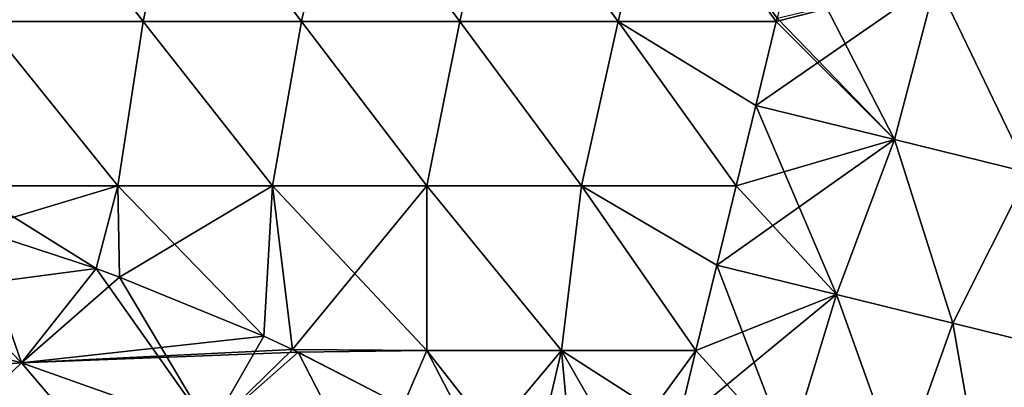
# Model space of a CAD drawing. Header units: millimetres. Extents: x -71 to 126, y -35 to 75.
# Tile 161 of 178: x 95.05 to 113.04, y -5.56 to 1.15. Entities that reach past the tile are written whole.
import ezdxf

# ---------------------------------------------------------------- set-up
doc = ezdxf.new("R2010")
doc.units = ezdxf.units.MM
doc.header["$LTSCALE"] = 52.536866
for name, color, linetype in [('13', 7, 'CONTINUOUS'), ('15', 7, 'CONTINUOUS'), ('414', 7, 'CONTINUOUS'), ('418', 7, 'CONTINUOUS'), ('420', 7, 'CONTINUOUS'), ('7', 7, 'CONTINUOUS')]:
    doc.layers.add(name, color=color, linetype=linetype)

msp = doc.modelspace()

# ---------------------------------------------------------------- linework, layer by layer
at = {"layer": '13', "linetype": 'Continuous'}
for points in [[(108.494, -0.419, -15.994), (108.869, 1.115, -15.973), (111.792, 1.864, -15.58), (108.494, -0.419, -15.994)], [(108.494, -0.419, -15.994), (111.792, 1.864, -15.58), (111.032, -1.042, -15.632), (108.494, -0.419, -15.994)], [(108.869, 1.115, -15.973), (108.884, 1.177, -15.972), (111.792, 1.864, -15.58), (108.869, 1.115, -15.973)], [(111.032, -1.042, -15.632), (111.792, 1.864, -15.58), (113.479, -1.641, -14.846), (111.032, -1.042, -15.632)], [(111.792, 1.864, -15.58), (114.279, 1.254, -14.766), (113.479, -1.641, -14.846), (111.792, 1.864, -15.58)], [(108.135, -1.888, -16.014), (108.494, -0.419, -15.994), (111.032, -1.042, -15.632), (108.135, -1.888, -16.014)], [(107.781, -3.336, -16.035), (108.135, -1.888, -16.014), (111.032, -1.042, -15.632), (107.781, -3.336, -16.035)], [(107.781, -3.336, -16.035), (111.032, -1.042, -15.632), (109.968, -3.872, -15.75), (107.781, -3.336, -16.035)], [(109.968, -3.872, -15.75), (111.032, -1.042, -15.632), (112.093, -4.393, -15.151), (109.968, -3.872, -15.75)], [(111.032, -1.042, -15.632), (113.479, -1.641, -14.846), (112.093, -4.393, -15.151), (111.032, -1.042, -15.632)], [(112.093, -4.393, -15.151), (113.479, -1.641, -14.846), (114.116, -4.889, -14.249), (112.093, -4.393, -15.151)], [(107.401, -4.891, -16.056), (107.781, -3.336, -16.035), (109.968, -3.872, -15.75), (107.401, -4.891, -16.056)], [(107.068, -6.253, -16.075), (107.401, -4.891, -16.056), (109.968, -3.872, -15.75), (107.068, -6.253, -16.075)], [(107.068, -6.253, -16.075), (109.968, -3.872, -15.75), (109.09, -6.749, -15.824), (107.068, -6.253, -16.075)], [(109.968, -3.872, -15.75), (111.124, -7.1, -15.292), (109.09, -6.749, -15.824), (109.968, -3.872, -15.75)], [(111.124, -7.1, -15.292), (109.968, -3.872, -15.75), (112.093, -4.393, -15.151), (111.124, -7.1, -15.292)], [(112.484, -6.605, -14.831), (111.124, -7.1, -15.292), (112.093, -4.393, -15.151), (112.484, -6.605, -14.831)], [(112.484, -6.605, -14.831), (112.093, -4.393, -15.151), (114.116, -4.889, -14.249), (112.484, -6.605, -14.831)], [(115.118, -5.646, -13.595), (112.484, -6.605, -14.831), (114.116, -4.889, -14.249), (115.118, -5.646, -13.595)]]:
    msp.add_3dface(points, dxfattribs=at)
at = {"layer": '15', "linetype": 'Continuous'}
for points in [[(92.162, -2.111, -16.921), (95.079, -5.118, -16.205), (91.128, -4.095, -16.37), (92.162, -2.111, -16.921)], [(92.162, -2.111, -16.921), (94.223, -2.672, -16.804), (95.079, -5.118, -16.205), (92.162, -2.111, -16.921)], [(94.223, -2.672, -16.804), (96.441, -3.396, -16.679), (95.079, -5.118, -16.205), (94.223, -2.672, -16.804)], [(96.441, -3.396, -16.679), (98.525, -6.341, -16.085), (95.079, -5.118, -16.205), (96.441, -3.396, -16.679)], [(96.441, -3.396, -16.679), (96.867, -3.551, -16.654), (98.525, -6.341, -16.085), (96.441, -3.396, -16.679)], [(96.867, -3.551, -16.654), (99.508, -4.63, -16.504), (98.525, -6.341, -16.085), (96.867, -3.551, -16.654)], [(95.079, -5.118, -16.205), (93.792, -6.346, -15.102), (91.128, -4.095, -16.37), (95.079, -5.118, -16.205)], [(99.508, -4.63, -16.504), (100.032, -4.873, -16.475), (98.525, -6.341, -16.085), (99.508, -4.63, -16.504)], [(100.032, -4.873, -16.475), (100.133, -4.921, -16.469), (98.525, -6.341, -16.085), (100.032, -4.873, -16.475)], [(100.133, -4.921, -16.469), (101.599, -7.779, -15.994), (98.525, -6.341, -16.085), (100.133, -4.921, -16.469)], [(100.133, -4.921, -16.469), (102.047, -5.906, -16.36), (101.599, -7.779, -15.994), (100.133, -4.921, -16.469)], [(95.079, -5.118, -16.205), (97.02, -7.397, -15.089), (93.792, -6.346, -15.102), (95.079, -5.118, -16.205)], [(98.525, -6.341, -16.085), (97.02, -7.397, -15.089), (95.079, -5.118, -16.205), (98.525, -6.341, -16.085)]]:
    msp.add_3dface(points, dxfattribs=at)
at = {"layer": '414', "linetype": 'Continuous'}
for points in [[(94.413, 1.115, 16.794), (97.304, 1.115, 16.629), (95.011, 4.118, 16.76), (94.413, 1.115, 16.794)], [(95.011, 4.118, 16.76), (97.304, 1.115, 16.629), (97.93, 4.118, 16.594), (95.011, 4.118, 16.76)], [(97.304, 1.115, 16.629), (100.196, 1.115, 16.465), (97.93, 4.118, 16.594), (97.304, 1.115, 16.629)], [(97.93, 4.118, 16.594), (100.196, 1.115, 16.465), (100.848, 4.118, 16.428), (97.93, 4.118, 16.594)], [(100.196, 1.115, 16.465), (103.087, 1.115, 16.301), (100.848, 4.118, 16.428), (100.196, 1.115, 16.465)], [(100.848, 4.118, 16.428), (103.087, 1.115, 16.301), (103.766, 4.118, 16.263), (100.848, 4.118, 16.428)], [(103.087, 1.115, 16.301), (105.978, 1.115, 16.137), (103.766, 4.118, 16.263), (103.087, 1.115, 16.301)], [(103.766, 4.118, 16.263), (105.978, 1.115, 16.137), (106.684, 4.118, 16.097), (103.766, 4.118, 16.263)], [(105.978, 1.115, 16.137), (108.869, 1.115, 15.973), (106.684, 4.118, 16.097), (105.978, 1.115, 16.137)], [(106.684, 4.118, 16.097), (108.869, 1.115, 15.973), (108.884, 1.177, 15.972), (106.684, 4.118, 16.097)], [(96.838, -1.888, 16.656), (94.413, 1.115, 16.794), (94.014, -1.888, 16.816), (96.838, -1.888, 16.656)], [(97.304, 1.115, 16.629), (94.413, 1.115, 16.794), (96.838, -1.888, 16.656), (97.304, 1.115, 16.629)], [(99.662, -1.888, 16.496), (97.304, 1.115, 16.629), (96.838, -1.888, 16.656), (99.662, -1.888, 16.496)], [(100.196, 1.115, 16.465), (97.304, 1.115, 16.629), (99.662, -1.888, 16.496), (100.196, 1.115, 16.465)], [(102.487, -1.888, 16.335), (100.196, 1.115, 16.465), (99.662, -1.888, 16.496), (102.487, -1.888, 16.335)], [(103.087, 1.115, 16.301), (100.196, 1.115, 16.465), (102.487, -1.888, 16.335), (103.087, 1.115, 16.301)], [(105.311, -1.888, 16.175), (103.087, 1.115, 16.301), (102.487, -1.888, 16.335), (105.311, -1.888, 16.175)], [(105.978, 1.115, 16.137), (103.087, 1.115, 16.301), (105.311, -1.888, 16.175), (105.978, 1.115, 16.137)], [(108.135, -1.888, 16.014), (105.978, 1.115, 16.137), (105.311, -1.888, 16.175), (108.135, -1.888, 16.014)], [(108.869, 1.115, 15.973), (105.978, 1.115, 16.137), (108.494, -0.419, 15.994), (108.869, 1.115, 15.973)], [(108.494, -0.419, 15.994), (105.978, 1.115, 16.137), (108.135, -1.888, 16.014), (108.494, -0.419, 15.994)], [(96.838, -1.888, 16.656), (94.014, -1.888, 16.816), (96.441, -3.396, 16.679), (96.838, -1.888, 16.656)], [(96.441, -3.396, 16.679), (94.014, -1.888, 16.816), (94.223, -2.672, 16.804), (96.441, -3.396, 16.679)], [(96.867, -3.551, 16.654), (96.838, -1.888, 16.656), (96.441, -3.396, 16.679), (96.867, -3.551, 16.654)], [(99.662, -1.888, 16.496), (96.838, -1.888, 16.656), (99.508, -4.63, 16.504), (99.662, -1.888, 16.496)], [(99.508, -4.63, 16.504), (96.838, -1.888, 16.656), (96.867, -3.551, 16.654), (99.508, -4.63, 16.504)], [(100.032, -4.873, 16.475), (99.662, -1.888, 16.496), (99.508, -4.63, 16.504), (100.032, -4.873, 16.475)], [(102.487, -1.888, 16.335), (99.662, -1.888, 16.496), (102.484, -4.891, 16.335), (102.487, -1.888, 16.335)], [(102.484, -4.891, 16.335), (99.662, -1.888, 16.496), (100.032, -4.873, 16.475), (102.484, -4.891, 16.335)], [(104.943, -4.891, 16.196), (102.487, -1.888, 16.335), (102.484, -4.891, 16.335), (104.943, -4.891, 16.196)], [(105.311, -1.888, 16.175), (102.487, -1.888, 16.335), (104.943, -4.891, 16.196), (105.311, -1.888, 16.175)], [(107.401, -4.891, 16.056), (105.311, -1.888, 16.175), (104.943, -4.891, 16.196), (107.401, -4.891, 16.056)], [(108.135, -1.888, 16.014), (105.311, -1.888, 16.175), (107.781, -3.336, 16.035), (108.135, -1.888, 16.014)], [(107.781, -3.336, 16.035), (105.311, -1.888, 16.175), (107.401, -4.891, 16.056), (107.781, -3.336, 16.035)], [(102.484, -4.891, 16.335), (100.032, -4.873, 16.475), (102.047, -5.906, 16.36), (102.484, -4.891, 16.335)], [(100.032, -4.873, 16.475), (100.133, -4.921, 16.469), (102.047, -5.906, 16.36), (100.032, -4.873, 16.475)], [(103.426, -6.706, 16.282), (102.484, -4.891, 16.335), (102.047, -5.906, 16.36), (103.426, -6.706, 16.282)], [(104.943, -4.891, 16.196), (102.484, -4.891, 16.335), (104.378, -7.309, 16.228), (104.943, -4.891, 16.196)], [(104.378, -7.309, 16.228), (102.484, -4.891, 16.335), (103.426, -6.706, 16.282), (104.378, -7.309, 16.228)], [(105.218, -7.882, 16.18), (104.943, -4.891, 16.196), (104.378, -7.309, 16.228), (105.218, -7.882, 16.18)], [(107.401, -4.891, 16.056), (104.943, -4.891, 16.196), (107.068, -6.253, 16.075), (107.401, -4.891, 16.056)], [(107.068, -6.253, 16.075), (104.943, -4.891, 16.196), (106.668, -7.894, 16.098), (107.068, -6.253, 16.075)], [(106.668, -7.894, 16.098), (104.943, -4.891, 16.196), (105.218, -7.882, 16.18), (106.668, -7.894, 16.098)]]:
    msp.add_3dface(points, dxfattribs=at)
at = {"layer": '418', "linetype": 'Continuous'}
for points in [[(109.207, 2.498, 15.954), (108.884, 1.177, 15.972), (111.032, -1.042, 15.632), (109.207, 2.498, 15.954)], [(111.792, 1.864, 15.58), (109.207, 2.498, 15.954), (111.032, -1.042, 15.632), (111.792, 1.864, 15.58)], [(113.479, -1.641, 14.846), (111.792, 1.864, 15.58), (111.032, -1.042, 15.632), (113.479, -1.641, 14.846)], [(114.279, 1.254, 14.766), (111.792, 1.864, 15.58), (113.479, -1.641, 14.846), (114.279, 1.254, 14.766)], [(108.869, 1.115, 15.973), (108.494, -0.419, 15.994), (111.032, -1.042, 15.632), (108.869, 1.115, 15.973)], [(108.884, 1.177, 15.972), (108.869, 1.115, 15.973), (111.032, -1.042, 15.632), (108.884, 1.177, 15.972)], [(108.494, -0.419, 15.994), (108.135, -1.888, 16.014), (109.968, -3.872, 15.75), (108.494, -0.419, 15.994)], [(111.032, -1.042, 15.632), (108.494, -0.419, 15.994), (109.968, -3.872, 15.75), (111.032, -1.042, 15.632)], [(111.032, -1.042, 15.632), (109.968, -3.872, 15.75), (112.093, -4.393, 15.151), (111.032, -1.042, 15.632)], [(113.479, -1.641, 14.846), (111.032, -1.042, 15.632), (112.093, -4.393, 15.151), (113.479, -1.641, 14.846)], [(113.479, -1.641, 14.846), (112.093, -4.393, 15.151), (114.116, -4.889, 14.249), (113.479, -1.641, 14.846)], [(108.135, -1.888, 16.014), (107.781, -3.336, 16.035), (109.968, -3.872, 15.75), (108.135, -1.888, 16.014)], [(107.781, -3.336, 16.035), (107.401, -4.891, 16.056), (109.09, -6.749, 15.824), (107.781, -3.336, 16.035)], [(107.781, -3.336, 16.035), (109.09, -6.749, 15.824), (109.968, -3.872, 15.75), (107.781, -3.336, 16.035)], [(109.09, -6.749, 15.824), (111.124, -7.1, 15.292), (109.968, -3.872, 15.75), (109.09, -6.749, 15.824)], [(109.968, -3.872, 15.75), (111.124, -7.1, 15.292), (112.093, -4.393, 15.151), (109.968, -3.872, 15.75)], [(111.124, -7.1, 15.292), (112.484, -6.605, 14.831), (112.093, -4.393, 15.151), (111.124, -7.1, 15.292)], [(112.093, -4.393, 15.151), (112.484, -6.605, 14.831), (114.116, -4.889, 14.249), (112.093, -4.393, 15.151)], [(107.401, -4.891, 16.056), (107.068, -6.253, 16.075), (109.09, -6.749, 15.824), (107.401, -4.891, 16.056)], [(112.484, -6.605, 14.831), (115.118, -5.646, 13.595), (114.116, -4.889, 14.249), (112.484, -6.605, 14.831)]]:
    msp.add_3dface(points, dxfattribs=at)
at = {"layer": '420', "linetype": 'Continuous'}
for points in [[(96.441, -3.396, 16.679), (94.223, -2.672, 16.804), (91.128, -4.095, 16.37), (96.441, -3.396, 16.679)], [(95.079, -5.118, 16.205), (96.441, -3.396, 16.679), (91.128, -4.095, 16.37), (95.079, -5.118, 16.205)], [(96.867, -3.551, 16.654), (96.441, -3.396, 16.679), (95.079, -5.118, 16.205), (96.867, -3.551, 16.654)], [(99.508, -4.63, 16.504), (96.867, -3.551, 16.654), (95.079, -5.118, 16.205), (99.508, -4.63, 16.504)], [(90.138, -5.481, 15.175), (95.079, -5.118, 16.205), (91.128, -4.095, 16.37), (90.138, -5.481, 15.175)], [(100.032, -4.873, 16.475), (99.508, -4.63, 16.504), (95.079, -5.118, 16.205), (100.032, -4.873, 16.475)], [(100.133, -4.921, 16.469), (100.032, -4.873, 16.475), (95.079, -5.118, 16.205), (100.133, -4.921, 16.469)], [(98.525, -6.341, 16.085), (100.133, -4.921, 16.469), (95.079, -5.118, 16.205), (98.525, -6.341, 16.085)], [(102.047, -5.906, 16.36), (100.133, -4.921, 16.469), (98.525, -6.341, 16.085), (102.047, -5.906, 16.36)], [(93.792, -6.346, 15.102), (95.079, -5.118, 16.205), (90.138, -5.481, 15.175), (93.792, -6.346, 15.102)], [(93.792, -6.346, 15.102), (98.525, -6.341, 16.085), (95.079, -5.118, 16.205), (93.792, -6.346, 15.102)]]:
    msp.add_3dface(points, dxfattribs=at)
at = {"layer": '7', "linetype": 'Continuous'}
for points in [[(97.304, 1.115, -16.629), (94.413, 1.115, -16.794), (95.011, 4.118, -16.76), (97.304, 1.115, -16.629)], [(97.304, 1.115, -16.629), (95.011, 4.118, -16.76), (97.93, 4.118, -16.594), (97.304, 1.115, -16.629)], [(100.196, 1.115, -16.465), (97.304, 1.115, -16.629), (97.93, 4.118, -16.594), (100.196, 1.115, -16.465)], [(100.196, 1.115, -16.465), (97.93, 4.118, -16.594), (100.848, 4.118, -16.428), (100.196, 1.115, -16.465)], [(103.087, 1.115, -16.301), (100.196, 1.115, -16.465), (100.848, 4.118, -16.428), (103.087, 1.115, -16.301)], [(103.087, 1.115, -16.301), (100.848, 4.118, -16.428), (103.766, 4.118, -16.263), (103.087, 1.115, -16.301)], [(105.978, 1.115, -16.137), (103.087, 1.115, -16.301), (103.766, 4.118, -16.263), (105.978, 1.115, -16.137)], [(105.978, 1.115, -16.137), (103.766, 4.118, -16.263), (106.684, 4.118, -16.097), (105.978, 1.115, -16.137)], [(108.869, 1.115, -15.973), (105.978, 1.115, -16.137), (106.684, 4.118, -16.097), (108.869, 1.115, -15.973)], [(108.869, 1.115, -15.973), (106.684, 4.118, -16.097), (108.884, 1.177, -15.972), (108.869, 1.115, -15.973)], [(96.838, -1.888, -16.656), (94.014, -1.888, -16.816), (94.413, 1.115, -16.794), (96.838, -1.888, -16.656)], [(97.304, 1.115, -16.629), (96.838, -1.888, -16.656), (94.413, 1.115, -16.794), (97.304, 1.115, -16.629)], [(99.662, -1.888, -16.496), (96.838, -1.888, -16.656), (97.304, 1.115, -16.629), (99.662, -1.888, -16.496)], [(100.196, 1.115, -16.465), (99.662, -1.888, -16.496), (97.304, 1.115, -16.629), (100.196, 1.115, -16.465)], [(102.487, -1.888, -16.335), (99.662, -1.888, -16.496), (100.196, 1.115, -16.465), (102.487, -1.888, -16.335)], [(103.087, 1.115, -16.301), (102.487, -1.888, -16.335), (100.196, 1.115, -16.465), (103.087, 1.115, -16.301)], [(105.311, -1.888, -16.175), (102.487, -1.888, -16.335), (103.087, 1.115, -16.301), (105.311, -1.888, -16.175)], [(105.978, 1.115, -16.137), (105.311, -1.888, -16.175), (103.087, 1.115, -16.301), (105.978, 1.115, -16.137)], [(108.135, -1.888, -16.014), (105.311, -1.888, -16.175), (105.978, 1.115, -16.137), (108.135, -1.888, -16.014)], [(108.135, -1.888, -16.014), (105.978, 1.115, -16.137), (108.494, -0.419, -15.994), (108.135, -1.888, -16.014)], [(108.869, 1.115, -15.973), (108.494, -0.419, -15.994), (105.978, 1.115, -16.137), (108.869, 1.115, -15.973)], [(94.014, -1.888, -16.816), (96.838, -1.888, -16.656), (94.223, -2.672, -16.804), (94.014, -1.888, -16.816)], [(94.223, -2.672, -16.804), (96.838, -1.888, -16.656), (96.441, -3.396, -16.679), (94.223, -2.672, -16.804)], [(96.441, -3.396, -16.679), (96.838, -1.888, -16.656), (96.867, -3.551, -16.654), (96.441, -3.396, -16.679)], [(96.838, -1.888, -16.656), (99.662, -1.888, -16.496), (96.867, -3.551, -16.654), (96.838, -1.888, -16.656)], [(96.867, -3.551, -16.654), (99.662, -1.888, -16.496), (99.508, -4.63, -16.504), (96.867, -3.551, -16.654)], [(99.508, -4.63, -16.504), (99.662, -1.888, -16.496), (100.032, -4.873, -16.475), (99.508, -4.63, -16.504)], [(99.662, -1.888, -16.496), (102.487, -1.888, -16.335), (100.032, -4.873, -16.475), (99.662, -1.888, -16.496)], [(100.032, -4.873, -16.475), (102.487, -1.888, -16.335), (102.484, -4.891, -16.335), (100.032, -4.873, -16.475)], [(102.484, -4.891, -16.335), (102.487, -1.888, -16.335), (104.943, -4.891, -16.196), (102.484, -4.891, -16.335)], [(102.487, -1.888, -16.335), (105.311, -1.888, -16.175), (104.943, -4.891, -16.196), (102.487, -1.888, -16.335)], [(104.943, -4.891, -16.196), (105.311, -1.888, -16.175), (107.401, -4.891, -16.056), (104.943, -4.891, -16.196)], [(105.311, -1.888, -16.175), (108.135, -1.888, -16.014), (107.781, -3.336, -16.035), (105.311, -1.888, -16.175)], [(107.401, -4.891, -16.056), (105.311, -1.888, -16.175), (107.781, -3.336, -16.035), (107.401, -4.891, -16.056)], [(100.032, -4.873, -16.475), (102.484, -4.891, -16.335), (100.133, -4.921, -16.469), (100.032, -4.873, -16.475)], [(100.133, -4.921, -16.469), (102.484, -4.891, -16.335), (102.047, -5.906, -16.36), (100.133, -4.921, -16.469)], [(102.047, -5.906, -16.36), (102.484, -4.891, -16.335), (103.426, -6.706, -16.282), (102.047, -5.906, -16.36)], [(102.484, -4.891, -16.335), (104.943, -4.891, -16.196), (103.426, -6.706, -16.282), (102.484, -4.891, -16.335)], [(103.426, -6.706, -16.282), (104.943, -4.891, -16.196), (104.378, -7.309, -16.228), (103.426, -6.706, -16.282)], [(104.378, -7.309, -16.228), (104.943, -4.891, -16.196), (105.218, -7.882, -16.18), (104.378, -7.309, -16.228)], [(104.943, -4.891, -16.196), (107.401, -4.891, -16.056), (105.218, -7.882, -16.18), (104.943, -4.891, -16.196)], [(105.218, -7.882, -16.18), (107.401, -4.891, -16.056), (107.068, -6.253, -16.075), (105.218, -7.882, -16.18)]]:
    msp.add_3dface(points, dxfattribs=at)

doc.saveas('drawing.dxf')
